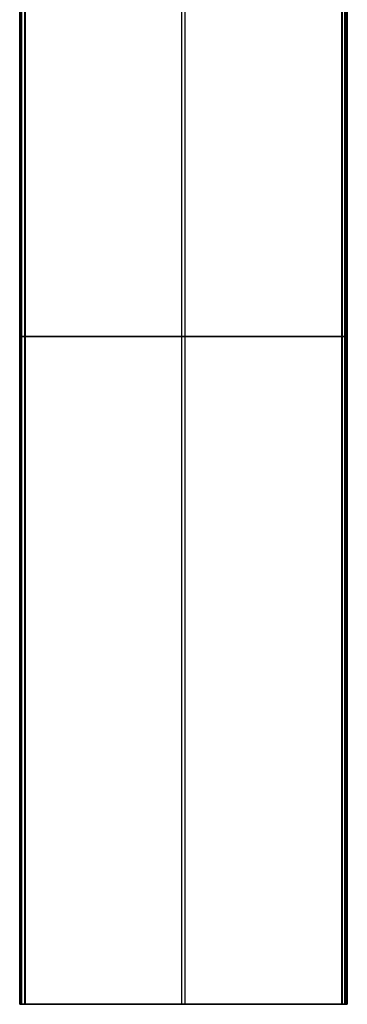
# Model space of a CAD drawing. Header units: millimetres. Extents: x 6239 to 7218, y -13987 to -13139.
# Tile 2 of 256: x 6667 to 6790, y -13987 to -13619. Entities that reach past the tile are written whole.
import ezdxf

# ---------------------------------------------------------------- set-up
doc = ezdxf.new("R2010")
doc.units = ezdxf.units.MM

msp = doc.modelspace()

# ---------------------------------------------------------------- linework, layer by layer
at = {"color": 7, "true_color": 0xffffff}
for p, q in [((6667.19, -13487.36, 78.14), (6667.19, -13987.35, 78.14)), ((6667.21, -13987.35, 78.36), (6667.21, -13487.36, 78.36)), ((6667.21, -13987.35, 78.36), (6667.21, -13487.36, 78.36)), ((6667.61, -13987.35, 80.07), (6667.61, -13487.36, 80.07)), ((6667.96, -13987.35, 77.17), (6667.96, -13487.36, 77.17)), ((6667.96, -13987.35, 77.17), (6667.96, -13487.36, 77.17)), ((6668, -13987.35, 81.77), (6668, -13487.36, 81.77)), ((6668, -13987.35, 81.77), (6668, -13487.36, 81.77)), ((6668.97, -13487.36, 82.55), (6668.97, -13987.35, 82.55)), ((6669.2, -13487.36, 82.52), (6669.2, -13987.35, 82.52)), ((6669.2, -13487.36, 82.52), (6669.2, -13987.35, 82.52)), ((6787.81, -13987.35, 49.5), (6787.81, -13487.36, 49.5)), ((6787.81, -13987.35, 49.5), (6787.81, -13487.36, 49.5)), ((6788.03, -13487.36, 49.47), (6788.03, -13987.35, 49.47)), ((6789.01, -13987.35, 50.25), (6789.01, -13487.36, 50.25)), ((6789.01, -13987.35, 50.25), (6789.01, -13487.36, 50.25)), ((6789.05, -13987.35, 54.86), (6789.05, -13487.36, 54.86)), ((6789.05, -13987.35, 54.86), (6789.05, -13487.36, 54.86)), ((6789.4, -13987.35, 51.95), (6789.4, -13487.36, 51.95)), ((6789.79, -13487.36, 54.48), (6789.79, -13987.35, 54.48)), ((6789.8, -13987.35, 53.66), (6789.8, -13487.36, 53.66)), ((6789.8, -13987.35, 53.66), (6789.8, -13487.36, 53.66)), ((6727.88, -13987.35, 63.33), (6727.88, -13526.56, 63.33)), ((6729.12, -13987.35, 68.69), (6729.12, -13526.56, 68.69)), ((6667.2, -13737.36, 78.3), (6667.19, -13737.36, 78.26)), ((6667.19, -13737.36, 78.26), (6667.19, -13737.36, 78.23)), ((6667.19, -13737.36, 78.23), (6667.19, -13737.36, 78.2)), ((6667.19, -13737.36, 78.2), (6667.19, -13737.36, 78.16)), ((6667.19, -13737.36, 78.16), (6667.19, -13737.36, 78.13)), ((6667.19, -13737.36, 78.13), (6667.19, -13737.36, 78.09)), ((6667.19, -13737.36, 78.09), (6667.19, -13737.36, 78.06)), ((6667.19, -13737.36, 78.06), (6667.19, -13737.36, 78.03)), ((6667.19, -13737.36, 78.03), (6667.2, -13737.36, 77.99)), ((6667.21, -13737.36, 78.36), (6667.2, -13737.36, 78.33)), ((6667.2, -13737.36, 78.33), (6667.2, -13737.36, 78.3)), ((6667.2, -13737.36, 77.99), (6667.2, -13737.36, 77.96)), ((6667.2, -13737.36, 77.96), (6667.21, -13737.36, 77.92)), ((6668, -13737.36, 81.77), (6667.21, -13737.36, 78.36)), ((6667.21, -13737.36, 77.92), (6667.22, -13737.36, 77.89)), ((6667.22, -13737.36, 77.89), (6667.23, -13737.36, 77.86)), ((6667.23, -13737.36, 77.86), (6667.24, -13737.36, 77.83)), ((6667.24, -13737.36, 77.83), (6667.25, -13737.36, 77.79)), ((6667.25, -13737.36, 77.79), (6667.26, -13737.36, 77.76)), ((6667.26, -13737.36, 77.76), (6667.27, -13737.36, 77.73)), ((6667.27, -13737.36, 77.73), (6667.29, -13737.36, 77.7)), ((6667.29, -13737.36, 77.7), (6667.3, -13737.36, 77.67)), ((6667.3, -13737.36, 77.67), (6667.32, -13737.36, 77.64)), ((6667.32, -13737.36, 77.64), (6667.34, -13737.36, 77.61)), ((6667.34, -13737.36, 77.61), (6667.36, -13737.36, 77.58)), ((6667.36, -13737.36, 77.58), (6667.38, -13737.36, 77.55)), ((6667.38, -13737.36, 77.55), (6667.4, -13737.36, 77.53)), ((6667.4, -13737.36, 77.53), (6667.42, -13737.36, 77.5)), ((6667.42, -13737.36, 77.5), (6667.44, -13737.36, 77.47)), ((6667.44, -13737.36, 77.47), (6667.46, -13737.36, 77.45)), ((6667.46, -13737.36, 77.45), (6667.49, -13737.36, 77.42)), ((6667.49, -13737.36, 77.42), (6667.51, -13737.36, 77.4)), ((6667.51, -13737.36, 77.4), (6667.54, -13737.36, 77.38)), ((6667.54, -13737.36, 77.38), (6667.56, -13737.36, 77.36)), ((6667.56, -13737.36, 77.36), (6667.59, -13737.36, 77.34)), ((6667.59, -13737.36, 77.34), (6667.62, -13737.36, 77.32)), ((6667.62, -13737.36, 77.32), (6667.65, -13737.36, 77.3)), ((6667.65, -13737.36, 77.3), (6667.68, -13737.36, 77.28)), ((6667.68, -13737.36, 77.28), (6667.71, -13737.36, 77.26)), ((6667.71, -13737.36, 77.26), (6667.74, -13737.36, 77.25)), ((6667.74, -13737.36, 77.25), (6667.77, -13737.36, 77.23)), ((6667.77, -13737.36, 77.23), (6667.8, -13737.36, 77.22)), ((6667.8, -13737.36, 77.22), (6667.83, -13737.36, 77.2)), ((6667.83, -13737.36, 77.2), (6667.86, -13737.36, 77.19)), ((6667.86, -13737.36, 77.19), (6667.9, -13737.36, 77.18)), ((6667.9, -13737.36, 77.18), (6667.93, -13737.36, 77.17)), ((6667.93, -13737.36, 77.17), (6667.96, -13737.36, 77.17)), ((6667.96, -13737.36, 77.17), (6787.81, -13737.36, 49.5)), ((6668.01, -13737.36, 81.81), (6668, -13737.36, 81.77)), ((6668.02, -13737.36, 81.84), (6668.01, -13737.36, 81.81)), ((6668.03, -13737.36, 81.87), (6668.02, -13737.36, 81.84)), ((6668.04, -13737.36, 81.91), (6668.03, -13737.36, 81.87)), ((6668.05, -13737.36, 81.94), (6668.04, -13737.36, 81.91)), ((6668.07, -13737.36, 81.97), (6668.05, -13737.36, 81.94)), ((6668.08, -13737.36, 82), (6668.07, -13737.36, 81.97)), ((6668.1, -13737.36, 82.03), (6668.08, -13737.36, 82)), ((6668.11, -13737.36, 82.06), (6668.1, -13737.36, 82.03)), ((6668.13, -13737.36, 82.09), (6668.11, -13737.36, 82.06)), ((6668.15, -13737.36, 82.12), (6668.13, -13737.36, 82.09)), ((6668.17, -13737.36, 82.14), (6668.15, -13737.36, 82.12)), ((6668.19, -13737.36, 82.17), (6668.17, -13737.36, 82.14)), ((6668.21, -13737.36, 82.2), (6668.19, -13737.36, 82.17)), ((6668.23, -13737.36, 82.22), (6668.21, -13737.36, 82.2)), ((6668.26, -13737.36, 82.25), (6668.23, -13737.36, 82.22)), ((6668.28, -13737.36, 82.27), (6668.26, -13737.36, 82.25)), ((6668.31, -13737.36, 82.3), (6668.28, -13737.36, 82.27)), ((6668.33, -13737.36, 82.32), (6668.31, -13737.36, 82.3)), ((6668.36, -13737.36, 82.34), (6668.33, -13737.36, 82.32)), ((6668.39, -13737.36, 82.36), (6668.36, -13737.36, 82.34)), ((6668.41, -13737.36, 82.38), (6668.39, -13737.36, 82.36)), ((6668.44, -13737.36, 82.4), (6668.41, -13737.36, 82.38)), ((6668.47, -13737.36, 82.42), (6668.44, -13737.36, 82.4)), ((6668.5, -13737.36, 82.43), (6668.47, -13737.36, 82.42)), ((6668.53, -13737.36, 82.45), (6668.5, -13737.36, 82.43)), ((6668.56, -13737.36, 82.46), (6668.53, -13737.36, 82.45)), ((6668.6, -13737.36, 82.48), (6668.56, -13737.36, 82.46)), ((6668.63, -13737.36, 82.49), (6668.6, -13737.36, 82.48)), ((6668.66, -13737.36, 82.5), (6668.63, -13737.36, 82.49)), ((6668.69, -13737.36, 82.51), (6668.66, -13737.36, 82.5)), ((6668.72, -13737.36, 82.52), (6668.69, -13737.36, 82.51)), ((6668.76, -13737.36, 82.53), (6668.72, -13737.36, 82.52)), ((6668.79, -13737.36, 82.53), (6668.76, -13737.36, 82.53)), ((6668.83, -13737.36, 82.54), (6668.79, -13737.36, 82.53)), ((6668.86, -13737.36, 82.54), (6668.83, -13737.36, 82.54)), ((6668.89, -13737.36, 82.55), (6668.86, -13737.36, 82.54)), ((6668.93, -13737.36, 82.55), (6668.89, -13737.36, 82.55)), ((6668.96, -13737.36, 82.55), (6668.93, -13737.36, 82.55)), ((6669, -13737.36, 82.55), (6668.96, -13737.36, 82.55)), ((6669.03, -13737.36, 82.55), (6669, -13737.36, 82.55)), ((6669.06, -13737.36, 82.55), (6669.03, -13737.36, 82.55)), ((6669.1, -13737.36, 82.54), (6669.06, -13737.36, 82.55)), ((6669.13, -13737.36, 82.54), (6669.1, -13737.36, 82.54)), ((6669.16, -13737.36, 82.53), (6669.13, -13737.36, 82.54)), ((6669.2, -13737.36, 82.52), (6669.16, -13737.36, 82.53)), ((6789.05, -13737.36, 54.86), (6669.2, -13737.36, 82.52)), ((6787.81, -13737.36, 49.5), (6787.84, -13737.36, 49.49)), ((6787.84, -13737.36, 49.49), (6787.88, -13737.36, 49.48)), ((6787.88, -13737.36, 49.48), (6787.91, -13737.36, 49.48)), ((6787.91, -13737.36, 49.48), (6787.94, -13737.36, 49.47)), ((6787.94, -13737.36, 49.47), (6787.98, -13737.36, 49.47)), ((6787.98, -13737.36, 49.47), (6788.01, -13737.36, 49.47)), ((6788.01, -13737.36, 49.47), (6788.05, -13737.36, 49.47)), ((6788.05, -13737.36, 49.47), (6788.08, -13737.36, 49.47)), ((6788.08, -13737.36, 49.47), (6788.11, -13737.36, 49.47)), ((6788.11, -13737.36, 49.47), (6788.15, -13737.36, 49.48)), ((6788.15, -13737.36, 49.48), (6788.18, -13737.36, 49.48)), ((6788.18, -13737.36, 49.48), (6788.22, -13737.36, 49.49)), ((6788.22, -13737.36, 49.49), (6788.25, -13737.36, 49.49)), ((6788.25, -13737.36, 49.49), (6788.28, -13737.36, 49.5)), ((6788.28, -13737.36, 49.5), (6788.32, -13737.36, 49.51)), ((6788.32, -13737.36, 49.51), (6788.35, -13737.36, 49.52)), ((6788.35, -13737.36, 49.52), (6788.38, -13737.36, 49.53)), ((6788.38, -13737.36, 49.53), (6788.41, -13737.36, 49.54)), ((6788.41, -13737.36, 49.54), (6788.44, -13737.36, 49.56)), ((6788.44, -13737.36, 49.56), (6788.47, -13737.36, 49.57)), ((6788.47, -13737.36, 49.57), (6788.5, -13737.36, 49.59)), ((6788.5, -13737.36, 49.59), (6788.53, -13737.36, 49.6)), ((6788.53, -13737.36, 49.6), (6788.56, -13737.36, 49.62)), ((6788.56, -13737.36, 49.62), (6788.59, -13737.36, 49.64)), ((6788.59, -13737.36, 49.64), (6788.62, -13737.36, 49.66)), ((6788.62, -13737.36, 49.66), (6788.65, -13737.36, 49.68)), ((6788.65, -13737.36, 49.68), (6788.67, -13737.36, 49.7)), ((6788.67, -13737.36, 49.7), (6788.7, -13737.36, 49.72)), ((6788.7, -13737.36, 49.72), (6788.72, -13737.36, 49.75)), ((6788.72, -13737.36, 49.75), (6788.75, -13737.36, 49.77)), ((6788.75, -13737.36, 49.77), (6788.77, -13737.36, 49.8)), ((6788.77, -13737.36, 49.8), (6788.8, -13737.36, 49.82)), ((6788.8, -13737.36, 49.82), (6788.82, -13737.36, 49.85)), ((6788.82, -13737.36, 49.85), (6788.84, -13737.36, 49.88)), ((6788.84, -13737.36, 49.88), (6788.86, -13737.36, 49.9)), ((6788.86, -13737.36, 49.9), (6788.88, -13737.36, 49.93)), ((6788.88, -13737.36, 49.93), (6788.89, -13737.36, 49.96)), ((6788.89, -13737.36, 49.96), (6788.91, -13737.36, 49.99)), ((6788.91, -13737.36, 49.99), (6788.93, -13737.36, 50.02)), ((6788.93, -13737.36, 50.02), (6788.94, -13737.36, 50.05)), ((6788.94, -13737.36, 50.05), (6788.96, -13737.36, 50.08)), ((6788.96, -13737.36, 50.08), (6788.97, -13737.36, 50.12)), ((6788.97, -13737.36, 50.12), (6788.98, -13737.36, 50.15)), ((6788.98, -13737.36, 50.15), (6788.99, -13737.36, 50.18)), ((6788.99, -13737.36, 50.18), (6789, -13737.36, 50.21)), ((6789, -13737.36, 50.21), (6789.01, -13737.36, 50.25)), ((6789.01, -13737.36, 50.25), (6789.8, -13737.36, 53.66)), ((6789.07, -13737.36, 54.86), (6789.05, -13737.36, 54.86)), ((6789.1, -13737.36, 54.86), (6789.07, -13737.36, 54.86)), ((6789.13, -13737.36, 54.86), (6789.1, -13737.36, 54.86)), ((6789.16, -13737.36, 54.86), (6789.13, -13737.36, 54.86)), ((6789.18, -13737.36, 54.85), (6789.16, -13737.36, 54.86)), ((6789.21, -13737.36, 54.85), (6789.18, -13737.36, 54.85)), ((6789.24, -13737.36, 54.85), (6789.21, -13737.36, 54.85)), ((6789.27, -13737.36, 54.84), (6789.24, -13737.36, 54.85)), ((6789.29, -13737.36, 54.84), (6789.27, -13737.36, 54.84)), ((6789.32, -13737.36, 54.83), (6789.29, -13737.36, 54.84)), ((6789.35, -13737.36, 54.82), (6789.32, -13737.36, 54.83)), ((6789.37, -13737.36, 54.81), (6789.35, -13737.36, 54.82)), ((6789.4, -13737.36, 54.8), (6789.37, -13737.36, 54.81)), ((6789.42, -13737.36, 54.79), (6789.4, -13737.36, 54.8)), ((6789.45, -13737.36, 54.78), (6789.42, -13737.36, 54.79)), ((6789.47, -13737.36, 54.77), (6789.45, -13737.36, 54.78)), ((6789.5, -13737.36, 54.76), (6789.47, -13737.36, 54.77)), ((6789.52, -13737.36, 54.74), (6789.5, -13737.36, 54.76)), ((6789.55, -13737.36, 54.73), (6789.52, -13737.36, 54.74)), ((6789.57, -13737.36, 54.71), (6789.55, -13737.36, 54.73)), ((6789.59, -13737.36, 54.7), (6789.57, -13737.36, 54.71)), ((6789.61, -13737.36, 54.68), (6789.59, -13737.36, 54.7)), ((6789.63, -13737.36, 54.66), (6789.61, -13737.36, 54.68)), ((6789.66, -13737.36, 54.64), (6789.63, -13737.36, 54.66)), ((6789.68, -13737.36, 54.62), (6789.66, -13737.36, 54.64)), ((6789.69, -13737.36, 54.61), (6789.68, -13737.36, 54.62)), ((6789.71, -13737.36, 54.58), (6789.69, -13737.36, 54.61)), ((6789.73, -13737.36, 54.56), (6789.71, -13737.36, 54.58)), ((6789.75, -13737.36, 54.54), (6789.73, -13737.36, 54.56)), ((6789.76, -13737.36, 54.52), (6789.75, -13737.36, 54.54)), ((6789.78, -13737.36, 54.5), (6789.76, -13737.36, 54.52)), ((6789.79, -13737.36, 54.47), (6789.78, -13737.36, 54.5)), ((6789.81, -13737.36, 54.45), (6789.79, -13737.36, 54.47)), ((6789.8, -13737.36, 53.66), (6789.81, -13737.36, 53.68)), ((6789.81, -13737.36, 53.68), (6789.82, -13737.36, 53.7)), ((6789.82, -13737.36, 54.42), (6789.81, -13737.36, 54.45)), ((6789.82, -13737.36, 53.7), (6789.83, -13737.36, 53.73)), ((6789.83, -13737.36, 54.4), (6789.82, -13737.36, 54.42)), ((6789.83, -13737.36, 53.73), (6789.85, -13737.36, 53.75)), ((6789.84, -13737.36, 54.37), (6789.83, -13737.36, 54.4)), ((6789.85, -13737.36, 54.35), (6789.84, -13737.36, 54.37)), ((6789.85, -13737.36, 53.75), (6789.86, -13737.36, 53.78)), ((6789.86, -13737.36, 54.32), (6789.85, -13737.36, 54.35)), ((6789.86, -13737.36, 53.78), (6789.86, -13737.36, 53.81)), ((6789.86, -13737.36, 53.81), (6789.87, -13737.36, 53.83)), ((6789.87, -13737.36, 54.3), (6789.86, -13737.36, 54.32)), ((6789.87, -13737.36, 53.83), (6789.88, -13737.36, 53.86)), ((6789.88, -13737.36, 54.27), (6789.87, -13737.36, 54.3)), ((6789.88, -13737.36, 53.86), (6789.89, -13737.36, 53.89)), ((6789.89, -13737.36, 54.24), (6789.88, -13737.36, 54.27)), ((6789.89, -13737.36, 53.89), (6789.89, -13737.36, 53.91)), ((6789.89, -13737.36, 53.91), (6789.9, -13737.36, 53.94)), ((6789.9, -13737.36, 54.19), (6789.89, -13737.36, 54.22)), ((6789.89, -13737.36, 54.22), (6789.89, -13737.36, 54.24)), ((6789.9, -13737.36, 53.94), (6789.9, -13737.36, 53.97)), ((6789.9, -13737.36, 53.97), (6789.9, -13737.36, 54)), ((6789.9, -13737.36, 54), (6789.91, -13737.36, 54.02)), ((6789.91, -13737.36, 54.11), (6789.9, -13737.36, 54.13)), ((6789.9, -13737.36, 54.13), (6789.9, -13737.36, 54.16)), ((6789.9, -13737.36, 54.16), (6789.9, -13737.36, 54.19)), ((6789.91, -13737.36, 54.02), (6789.91, -13737.36, 54.05)), ((6789.91, -13737.36, 54.05), (6789.91, -13737.36, 54.08)), ((6789.91, -13737.36, 54.08), (6789.91, -13737.36, 54.11)), ((6667.2, -13987.35, 77.99), (6667.19, -13987.35, 78.03)), ((6667.19, -13987.35, 78.03), (6667.19, -13987.35, 78.06)), ((6667.19, -13987.35, 78.06), (6667.19, -13987.35, 78.09)), ((6667.19, -13987.35, 78.09), (6667.19, -13987.35, 78.13)), ((6667.19, -13987.35, 78.13), (6667.19, -13987.35, 78.16)), ((6667.19, -13987.35, 78.16), (6667.19, -13987.35, 78.2)), ((6667.19, -13987.35, 78.2), (6667.19, -13987.35, 78.23)), ((6667.19, -13987.35, 78.23), (6667.19, -13987.35, 78.26)), ((6667.19, -13987.35, 78.26), (6667.2, -13987.35, 78.3)), ((6667.2, -13987.35, 77.99), (6667.19, -13987.35, 78.03)), ((6667.19, -13987.35, 78.03), (6667.19, -13987.35, 78.06)), ((6667.19, -13987.35, 78.06), (6667.19, -13987.35, 78.09)), ((6667.19, -13987.35, 78.09), (6667.19, -13987.35, 78.13)), ((6667.19, -13987.35, 78.13), (6667.19, -13987.35, 78.16)), ((6667.19, -13987.35, 78.16), (6667.19, -13987.35, 78.2)), ((6667.19, -13987.35, 78.2), (6667.19, -13987.35, 78.23)), ((6667.19, -13987.35, 78.23), (6667.19, -13987.35, 78.26)), ((6667.19, -13987.35, 78.26), (6667.2, -13987.35, 78.3)), ((6667.21, -13987.35, 77.92), (6667.2, -13987.35, 77.96)), ((6667.2, -13987.35, 77.96), (6667.2, -13987.35, 77.99)), ((6667.2, -13987.35, 78.3), (6667.2, -13987.35, 78.33)), ((6667.2, -13987.35, 78.33), (6667.21, -13987.35, 78.36)), ((6667.21, -13987.35, 77.92), (6667.2, -13987.35, 77.96)), ((6667.2, -13987.35, 77.96), (6667.2, -13987.35, 77.99)), ((6667.2, -13987.35, 78.3), (6667.2, -13987.35, 78.33)), ((6667.2, -13987.35, 78.33), (6667.21, -13987.35, 78.36)), ((6667.22, -13987.35, 77.89), (6667.21, -13987.35, 77.92)), ((6667.21, -13987.35, 78.36), (6668, -13987.35, 81.77)), ((6667.21, -13987.35, 78.36), (6668, -13987.35, 81.77)), ((6667.22, -13987.35, 77.89), (6667.21, -13987.35, 77.92)), ((6667.23, -13987.35, 77.86), (6667.22, -13987.35, 77.89)), ((6667.23, -13987.35, 77.86), (6667.22, -13987.35, 77.89)), ((6667.24, -13987.35, 77.83), (6667.23, -13987.35, 77.86)), ((6667.24, -13987.35, 77.83), (6667.23, -13987.35, 77.86)), ((6667.25, -13987.35, 77.79), (6667.24, -13987.35, 77.83)), ((6667.25, -13987.35, 77.79), (6667.24, -13987.35, 77.83)), ((6667.26, -13987.35, 77.76), (6667.25, -13987.35, 77.79)), ((6667.26, -13987.35, 77.76), (6667.25, -13987.35, 77.79)), ((6667.27, -13987.35, 77.73), (6667.26, -13987.35, 77.76)), ((6667.27, -13987.35, 77.73), (6667.26, -13987.35, 77.76)), ((6667.29, -13987.35, 77.7), (6667.27, -13987.35, 77.73)), ((6667.29, -13987.35, 77.7), (6667.27, -13987.35, 77.73)), ((6667.3, -13987.35, 77.67), (6667.29, -13987.35, 77.7)), ((6667.3, -13987.35, 77.67), (6667.29, -13987.35, 77.7)), ((6667.32, -13987.35, 77.64), (6667.3, -13987.35, 77.67)), ((6667.32, -13987.35, 77.64), (6667.3, -13987.35, 77.67)), ((6667.34, -13987.35, 77.61), (6667.32, -13987.35, 77.64)), ((6667.34, -13987.35, 77.61), (6667.32, -13987.35, 77.64)), ((6667.36, -13987.35, 77.58), (6667.34, -13987.35, 77.61)), ((6667.36, -13987.35, 77.58), (6667.34, -13987.35, 77.61)), ((6667.38, -13987.35, 77.55), (6667.36, -13987.35, 77.58)), ((6667.38, -13987.35, 77.55), (6667.36, -13987.35, 77.58)), ((6667.4, -13987.35, 77.53), (6667.38, -13987.35, 77.55)), ((6667.4, -13987.35, 77.53), (6667.38, -13987.35, 77.55)), ((6667.42, -13987.35, 77.5), (6667.4, -13987.35, 77.53)), ((6667.42, -13987.35, 77.5), (6667.4, -13987.35, 77.53)), ((6667.44, -13987.35, 77.47), (6667.42, -13987.35, 77.5)), ((6667.44, -13987.35, 77.47), (6667.42, -13987.35, 77.5)), ((6667.46, -13987.35, 77.45), (6667.44, -13987.35, 77.47)), ((6667.46, -13987.35, 77.45), (6667.44, -13987.35, 77.47)), ((6667.49, -13987.35, 77.42), (6667.46, -13987.35, 77.45)), ((6667.49, -13987.35, 77.42), (6667.46, -13987.35, 77.45)), ((6667.51, -13987.35, 77.4), (6667.49, -13987.35, 77.42)), ((6667.51, -13987.35, 77.4), (6667.49, -13987.35, 77.42)), ((6667.54, -13987.35, 77.38), (6667.51, -13987.35, 77.4)), ((6667.54, -13987.35, 77.38), (6667.51, -13987.35, 77.4)), ((6667.56, -13987.35, 77.36), (6667.54, -13987.35, 77.38)), ((6667.56, -13987.35, 77.36), (6667.54, -13987.35, 77.38)), ((6667.59, -13987.35, 77.34), (6667.56, -13987.35, 77.36)), ((6667.59, -13987.35, 77.34), (6667.56, -13987.35, 77.36)), ((6667.62, -13987.35, 77.32), (6667.59, -13987.35, 77.34)), ((6667.62, -13987.35, 77.32), (6667.59, -13987.35, 77.34)), ((6667.65, -13987.35, 77.3), (6667.62, -13987.35, 77.32)), ((6667.65, -13987.35, 77.3), (6667.62, -13987.35, 77.32)), ((6667.68, -13987.35, 77.28), (6667.65, -13987.35, 77.3)), ((6667.68, -13987.35, 77.28), (6667.65, -13987.35, 77.3)), ((6667.71, -13987.35, 77.26), (6667.68, -13987.35, 77.28)), ((6667.71, -13987.35, 77.26), (6667.68, -13987.35, 77.28)), ((6667.74, -13987.35, 77.25), (6667.71, -13987.35, 77.26)), ((6667.74, -13987.35, 77.25), (6667.71, -13987.35, 77.26)), ((6667.77, -13987.35, 77.23), (6667.74, -13987.35, 77.25)), ((6667.77, -13987.35, 77.23), (6667.74, -13987.35, 77.25)), ((6667.8, -13987.35, 77.22), (6667.77, -13987.35, 77.23)), ((6667.8, -13987.35, 77.22), (6667.77, -13987.35, 77.23)), ((6667.83, -13987.35, 77.2), (6667.8, -13987.35, 77.22)), ((6667.83, -13987.35, 77.2), (6667.8, -13987.35, 77.22)), ((6667.86, -13987.35, 77.19), (6667.83, -13987.35, 77.2)), ((6667.86, -13987.35, 77.19), (6667.83, -13987.35, 77.2)), ((6667.9, -13987.35, 77.18), (6667.86, -13987.35, 77.19)), ((6667.9, -13987.35, 77.18), (6667.86, -13987.35, 77.19)), ((6667.93, -13987.35, 77.17), (6667.9, -13987.35, 77.18)), ((6667.93, -13987.35, 77.17), (6667.9, -13987.35, 77.18)), ((6667.96, -13987.35, 77.17), (6667.93, -13987.35, 77.17)), ((6667.96, -13987.35, 77.17), (6667.93, -13987.35, 77.17)), ((6787.81, -13987.35, 49.5), (6667.96, -13987.35, 77.17)), ((6787.81, -13987.35, 49.5), (6667.96, -13987.35, 77.17)), ((6668, -13987.35, 81.77), (6668.01, -13987.35, 81.81)), ((6668, -13987.35, 81.77), (6668.01, -13987.35, 81.81)), ((6668.01, -13987.35, 81.81), (6668.02, -13987.35, 81.84)), ((6668.01, -13987.35, 81.81), (6668.02, -13987.35, 81.84)), ((6668.02, -13987.35, 81.84), (6668.03, -13987.35, 81.87)), ((6668.02, -13987.35, 81.84), (6668.03, -13987.35, 81.87)), ((6668.03, -13987.35, 81.87), (6668.04, -13987.35, 81.91)), ((6668.03, -13987.35, 81.87), (6668.04, -13987.35, 81.91)), ((6668.04, -13987.35, 81.91), (6668.05, -13987.35, 81.94)), ((6668.04, -13987.35, 81.91), (6668.05, -13987.35, 81.94)), ((6668.05, -13987.35, 81.94), (6668.07, -13987.35, 81.97)), ((6668.05, -13987.35, 81.94), (6668.07, -13987.35, 81.97)), ((6668.07, -13987.35, 81.97), (6668.08, -13987.35, 82)), ((6668.07, -13987.35, 81.97), (6668.08, -13987.35, 82)), ((6668.08, -13987.35, 82), (6668.1, -13987.35, 82.03)), ((6668.08, -13987.35, 82), (6668.1, -13987.35, 82.03)), ((6668.1, -13987.35, 82.03), (6668.11, -13987.35, 82.06)), ((6668.1, -13987.35, 82.03), (6668.11, -13987.35, 82.06)), ((6668.11, -13987.35, 82.06), (6668.13, -13987.35, 82.09)), ((6668.11, -13987.35, 82.06), (6668.13, -13987.35, 82.09)), ((6668.13, -13987.35, 82.09), (6668.15, -13987.35, 82.12)), ((6668.13, -13987.35, 82.09), (6668.15, -13987.35, 82.12)), ((6668.15, -13987.35, 82.12), (6668.17, -13987.35, 82.14)), ((6668.15, -13987.35, 82.12), (6668.17, -13987.35, 82.14)), ((6668.17, -13987.35, 82.14), (6668.19, -13987.35, 82.17)), ((6668.17, -13987.35, 82.14), (6668.19, -13987.35, 82.17)), ((6668.19, -13987.35, 82.17), (6668.21, -13987.35, 82.2)), ((6668.19, -13987.35, 82.17), (6668.21, -13987.35, 82.2)), ((6668.21, -13987.35, 82.2), (6668.23, -13987.35, 82.22)), ((6668.21, -13987.35, 82.2), (6668.23, -13987.35, 82.22)), ((6668.23, -13987.35, 82.22), (6668.26, -13987.35, 82.25)), ((6668.23, -13987.35, 82.22), (6668.26, -13987.35, 82.25)), ((6668.26, -13987.35, 82.25), (6668.28, -13987.35, 82.27)), ((6668.26, -13987.35, 82.25), (6668.28, -13987.35, 82.27)), ((6668.28, -13987.35, 82.27), (6668.31, -13987.35, 82.3)), ((6668.28, -13987.35, 82.27), (6668.31, -13987.35, 82.3)), ((6668.31, -13987.35, 82.3), (6668.33, -13987.35, 82.32)), ((6668.31, -13987.35, 82.3), (6668.33, -13987.35, 82.32)), ((6668.33, -13987.35, 82.32), (6668.36, -13987.35, 82.34)), ((6668.33, -13987.35, 82.32), (6668.36, -13987.35, 82.34)), ((6668.36, -13987.35, 82.34), (6668.39, -13987.35, 82.36)), ((6668.36, -13987.35, 82.34), (6668.39, -13987.35, 82.36)), ((6668.39, -13987.35, 82.36), (6668.41, -13987.35, 82.38)), ((6668.39, -13987.35, 82.36), (6668.41, -13987.35, 82.38)), ((6668.41, -13987.35, 82.38), (6668.44, -13987.35, 82.4)), ((6668.41, -13987.35, 82.38), (6668.44, -13987.35, 82.4)), ((6668.44, -13987.35, 82.4), (6668.47, -13987.35, 82.42)), ((6668.44, -13987.35, 82.4), (6668.47, -13987.35, 82.42)), ((6668.47, -13987.35, 82.42), (6668.5, -13987.35, 82.43)), ((6668.47, -13987.35, 82.42), (6668.5, -13987.35, 82.43)), ((6668.5, -13987.35, 82.43), (6668.53, -13987.35, 82.45)), ((6668.5, -13987.35, 82.43), (6668.53, -13987.35, 82.45)), ((6668.53, -13987.35, 82.45), (6668.56, -13987.35, 82.46)), ((6668.53, -13987.35, 82.45), (6668.56, -13987.35, 82.46)), ((6668.56, -13987.35, 82.46), (6668.6, -13987.35, 82.48)), ((6668.56, -13987.35, 82.46), (6668.6, -13987.35, 82.48)), ((6668.6, -13987.35, 82.48), (6668.63, -13987.35, 82.49)), ((6668.6, -13987.35, 82.48), (6668.63, -13987.35, 82.49)), ((6668.63, -13987.35, 82.49), (6668.66, -13987.35, 82.5)), ((6668.63, -13987.35, 82.49), (6668.66, -13987.35, 82.5)), ((6668.66, -13987.35, 82.5), (6668.69, -13987.35, 82.51)), ((6668.66, -13987.35, 82.5), (6668.69, -13987.35, 82.51)), ((6668.69, -13987.35, 82.51), (6668.72, -13987.35, 82.52)), ((6668.69, -13987.35, 82.51), (6668.72, -13987.35, 82.52)), ((6668.72, -13987.35, 82.52), (6668.76, -13987.35, 82.53)), ((6668.72, -13987.35, 82.52), (6668.76, -13987.35, 82.53)), ((6668.76, -13987.35, 82.53), (6668.79, -13987.35, 82.53)), ((6668.76, -13987.35, 82.53), (6668.79, -13987.35, 82.53)), ((6668.79, -13987.35, 82.53), (6668.83, -13987.35, 82.54)), ((6668.79, -13987.35, 82.53), (6668.83, -13987.35, 82.54)), ((6668.83, -13987.35, 82.54), (6668.86, -13987.35, 82.54)), ((6668.83, -13987.35, 82.54), (6668.86, -13987.35, 82.54)), ((6668.86, -13987.35, 82.54), (6668.89, -13987.35, 82.55)), ((6668.86, -13987.35, 82.54), (6668.89, -13987.35, 82.55)), ((6668.89, -13987.35, 82.55), (6668.93, -13987.35, 82.55)), ((6668.89, -13987.35, 82.55), (6668.93, -13987.35, 82.55)), ((6668.93, -13987.35, 82.55), (6668.96, -13987.35, 82.55)), ((6668.93, -13987.35, 82.55), (6668.96, -13987.35, 82.55)), ((6668.96, -13987.35, 82.55), (6669, -13987.35, 82.55)), ((6668.96, -13987.35, 82.55), (6669, -13987.35, 82.55)), ((6669, -13987.35, 82.55), (6669.03, -13987.35, 82.55)), ((6669, -13987.35, 82.55), (6669.03, -13987.35, 82.55)), ((6669.03, -13987.35, 82.55), (6669.06, -13987.35, 82.55)), ((6669.03, -13987.35, 82.55), (6669.06, -13987.35, 82.55)), ((6669.06, -13987.35, 82.55), (6669.1, -13987.35, 82.54)), ((6669.06, -13987.35, 82.55), (6669.1, -13987.35, 82.54)), ((6669.1, -13987.35, 82.54), (6669.13, -13987.35, 82.54)), ((6669.1, -13987.35, 82.54), (6669.13, -13987.35, 82.54)), ((6669.13, -13987.35, 82.54), (6669.16, -13987.35, 82.53)), ((6669.13, -13987.35, 82.54), (6669.16, -13987.35, 82.53)), ((6669.16, -13987.35, 82.53), (6669.2, -13987.35, 82.52)), ((6669.16, -13987.35, 82.53), (6669.2, -13987.35, 82.52)), ((6669.2, -13987.35, 82.52), (6789.05, -13987.35, 54.86)), ((6669.2, -13987.35, 82.52), (6789.05, -13987.35, 54.86)), ((6716.28, -13987.35, 66.01), (6740.73, -13987.35, 66.01)), ((6728.52, -13987.35, 68.83), (6728.52, -13987.35, 63.19)), ((6787.84, -13987.35, 49.49), (6787.81, -13987.35, 49.5)), ((6787.84, -13987.35, 49.49), (6787.81, -13987.35, 49.5)), ((6787.88, -13987.35, 49.48), (6787.84, -13987.35, 49.49)), ((6787.88, -13987.35, 49.48), (6787.84, -13987.35, 49.49)), ((6787.91, -13987.35, 49.48), (6787.88, -13987.35, 49.48)), ((6787.91, -13987.35, 49.48), (6787.88, -13987.35, 49.48)), ((6787.94, -13987.35, 49.47), (6787.91, -13987.35, 49.48)), ((6787.94, -13987.35, 49.47), (6787.91, -13987.35, 49.48)), ((6787.98, -13987.35, 49.47), (6787.94, -13987.35, 49.47)), ((6787.98, -13987.35, 49.47), (6787.94, -13987.35, 49.47)), ((6788.01, -13987.35, 49.47), (6787.98, -13987.35, 49.47)), ((6788.01, -13987.35, 49.47), (6787.98, -13987.35, 49.47)), ((6788.05, -13987.35, 49.47), (6788.01, -13987.35, 49.47)), ((6788.05, -13987.35, 49.47), (6788.01, -13987.35, 49.47)), ((6788.08, -13987.35, 49.47), (6788.05, -13987.35, 49.47)), ((6788.08, -13987.35, 49.47), (6788.05, -13987.35, 49.47)), ((6788.11, -13987.35, 49.47), (6788.08, -13987.35, 49.47)), ((6788.11, -13987.35, 49.47), (6788.08, -13987.35, 49.47)), ((6788.15, -13987.35, 49.48), (6788.11, -13987.35, 49.47)), ((6788.15, -13987.35, 49.48), (6788.11, -13987.35, 49.47)), ((6788.18, -13987.35, 49.48), (6788.15, -13987.35, 49.48)), ((6788.18, -13987.35, 49.48), (6788.15, -13987.35, 49.48)), ((6788.22, -13987.35, 49.49), (6788.18, -13987.35, 49.48)), ((6788.22, -13987.35, 49.49), (6788.18, -13987.35, 49.48)), ((6788.25, -13987.35, 49.49), (6788.22, -13987.35, 49.49)), ((6788.25, -13987.35, 49.49), (6788.22, -13987.35, 49.49)), ((6788.28, -13987.35, 49.5), (6788.25, -13987.35, 49.49)), ((6788.28, -13987.35, 49.5), (6788.25, -13987.35, 49.49)), ((6788.32, -13987.35, 49.51), (6788.28, -13987.35, 49.5)), ((6788.32, -13987.35, 49.51), (6788.28, -13987.35, 49.5)), ((6788.35, -13987.35, 49.52), (6788.32, -13987.35, 49.51)), ((6788.35, -13987.35, 49.52), (6788.32, -13987.35, 49.51)), ((6788.38, -13987.35, 49.53), (6788.35, -13987.35, 49.52)), ((6788.38, -13987.35, 49.53), (6788.35, -13987.35, 49.52)), ((6788.41, -13987.35, 49.54), (6788.38, -13987.35, 49.53)), ((6788.41, -13987.35, 49.54), (6788.38, -13987.35, 49.53)), ((6788.44, -13987.35, 49.56), (6788.41, -13987.35, 49.54)), ((6788.44, -13987.35, 49.56), (6788.41, -13987.35, 49.54)), ((6788.47, -13987.35, 49.57), (6788.44, -13987.35, 49.56)), ((6788.47, -13987.35, 49.57), (6788.44, -13987.35, 49.56)), ((6788.5, -13987.35, 49.59), (6788.47, -13987.35, 49.57)), ((6788.5, -13987.35, 49.59), (6788.47, -13987.35, 49.57)), ((6788.53, -13987.35, 49.6), (6788.5, -13987.35, 49.59)), ((6788.53, -13987.35, 49.6), (6788.5, -13987.35, 49.59)), ((6788.56, -13987.35, 49.62), (6788.53, -13987.35, 49.6)), ((6788.56, -13987.35, 49.62), (6788.53, -13987.35, 49.6)), ((6788.59, -13987.35, 49.64), (6788.56, -13987.35, 49.62)), ((6788.59, -13987.35, 49.64), (6788.56, -13987.35, 49.62)), ((6788.62, -13987.35, 49.66), (6788.59, -13987.35, 49.64)), ((6788.62, -13987.35, 49.66), (6788.59, -13987.35, 49.64)), ((6788.65, -13987.35, 49.68), (6788.62, -13987.35, 49.66)), ((6788.65, -13987.35, 49.68), (6788.62, -13987.35, 49.66)), ((6788.67, -13987.35, 49.7), (6788.65, -13987.35, 49.68)), ((6788.67, -13987.35, 49.7), (6788.65, -13987.35, 49.68)), ((6788.7, -13987.35, 49.72), (6788.67, -13987.35, 49.7)), ((6788.7, -13987.35, 49.72), (6788.67, -13987.35, 49.7)), ((6788.72, -13987.35, 49.75), (6788.7, -13987.35, 49.72)), ((6788.72, -13987.35, 49.75), (6788.7, -13987.35, 49.72)), ((6788.75, -13987.35, 49.77), (6788.72, -13987.35, 49.75)), ((6788.75, -13987.35, 49.77), (6788.72, -13987.35, 49.75)), ((6788.77, -13987.35, 49.8), (6788.75, -13987.35, 49.77)), ((6788.77, -13987.35, 49.8), (6788.75, -13987.35, 49.77)), ((6788.8, -13987.35, 49.82), (6788.77, -13987.35, 49.8)), ((6788.8, -13987.35, 49.82), (6788.77, -13987.35, 49.8)), ((6788.82, -13987.35, 49.85), (6788.8, -13987.35, 49.82)), ((6788.82, -13987.35, 49.85), (6788.8, -13987.35, 49.82)), ((6788.84, -13987.35, 49.88), (6788.82, -13987.35, 49.85)), ((6788.84, -13987.35, 49.88), (6788.82, -13987.35, 49.85)), ((6788.86, -13987.35, 49.9), (6788.84, -13987.35, 49.88)), ((6788.86, -13987.35, 49.9), (6788.84, -13987.35, 49.88)), ((6788.88, -13987.35, 49.93), (6788.86, -13987.35, 49.9)), ((6788.88, -13987.35, 49.93), (6788.86, -13987.35, 49.9)), ((6788.89, -13987.35, 49.96), (6788.88, -13987.35, 49.93)), ((6788.89, -13987.35, 49.96), (6788.88, -13987.35, 49.93)), ((6788.91, -13987.35, 49.99), (6788.89, -13987.35, 49.96)), ((6788.91, -13987.35, 49.99), (6788.89, -13987.35, 49.96)), ((6788.93, -13987.35, 50.02), (6788.91, -13987.35, 49.99)), ((6788.93, -13987.35, 50.02), (6788.91, -13987.35, 49.99)), ((6788.94, -13987.35, 50.05), (6788.93, -13987.35, 50.02)), ((6788.94, -13987.35, 50.05), (6788.93, -13987.35, 50.02)), ((6788.96, -13987.35, 50.08), (6788.94, -13987.35, 50.05)), ((6788.96, -13987.35, 50.08), (6788.94, -13987.35, 50.05)), ((6788.97, -13987.35, 50.12), (6788.96, -13987.35, 50.08)), ((6788.97, -13987.35, 50.12), (6788.96, -13987.35, 50.08)), ((6788.98, -13987.35, 50.15), (6788.97, -13987.35, 50.12)), ((6788.98, -13987.35, 50.15), (6788.97, -13987.35, 50.12)), ((6788.99, -13987.35, 50.18), (6788.98, -13987.35, 50.15)), ((6788.99, -13987.35, 50.18), (6788.98, -13987.35, 50.15)), ((6789, -13987.35, 50.21), (6788.99, -13987.35, 50.18)), ((6789, -13987.35, 50.21), (6788.99, -13987.35, 50.18)), ((6789.01, -13987.35, 50.25), (6789, -13987.35, 50.21)), ((6789.01, -13987.35, 50.25), (6789, -13987.35, 50.21)), ((6789.8, -13987.35, 53.66), (6789.01, -13987.35, 50.25)), ((6789.8, -13987.35, 53.66), (6789.01, -13987.35, 50.25)), ((6789.05, -13987.35, 54.86), (6789.07, -13987.35, 54.86)), ((6789.05, -13987.35, 54.86), (6789.07, -13987.35, 54.86)), ((6789.07, -13987.35, 54.86), (6789.1, -13987.35, 54.86)), ((6789.07, -13987.35, 54.86), (6789.1, -13987.35, 54.86)), ((6789.1, -13987.35, 54.86), (6789.13, -13987.35, 54.86)), ((6789.1, -13987.35, 54.86), (6789.13, -13987.35, 54.86)), ((6789.13, -13987.35, 54.86), (6789.16, -13987.35, 54.86)), ((6789.13, -13987.35, 54.86), (6789.16, -13987.35, 54.86)), ((6789.16, -13987.35, 54.86), (6789.18, -13987.35, 54.85)), ((6789.16, -13987.35, 54.86), (6789.18, -13987.35, 54.85)), ((6789.18, -13987.35, 54.85), (6789.21, -13987.35, 54.85)), ((6789.18, -13987.35, 54.85), (6789.21, -13987.35, 54.85)), ((6789.21, -13987.35, 54.85), (6789.24, -13987.35, 54.85)), ((6789.21, -13987.35, 54.85), (6789.24, -13987.35, 54.85)), ((6789.24, -13987.35, 54.85), (6789.27, -13987.35, 54.84)), ((6789.24, -13987.35, 54.85), (6789.27, -13987.35, 54.84)), ((6789.27, -13987.35, 54.84), (6789.29, -13987.35, 54.84)), ((6789.27, -13987.35, 54.84), (6789.29, -13987.35, 54.84)), ((6789.29, -13987.35, 54.84), (6789.32, -13987.35, 54.83)), ((6789.29, -13987.35, 54.84), (6789.32, -13987.35, 54.83)), ((6789.32, -13987.35, 54.83), (6789.35, -13987.35, 54.82)), ((6789.32, -13987.35, 54.83), (6789.35, -13987.35, 54.82)), ((6789.35, -13987.35, 54.82), (6789.37, -13987.35, 54.81)), ((6789.35, -13987.35, 54.82), (6789.37, -13987.35, 54.81)), ((6789.37, -13987.35, 54.81), (6789.4, -13987.35, 54.8)), ((6789.37, -13987.35, 54.81), (6789.4, -13987.35, 54.8)), ((6789.4, -13987.35, 54.8), (6789.42, -13987.35, 54.79)), ((6789.4, -13987.35, 54.8), (6789.42, -13987.35, 54.79)), ((6789.42, -13987.35, 54.79), (6789.45, -13987.35, 54.78)), ((6789.42, -13987.35, 54.79), (6789.45, -13987.35, 54.78)), ((6789.45, -13987.35, 54.78), (6789.47, -13987.35, 54.77)), ((6789.45, -13987.35, 54.78), (6789.47, -13987.35, 54.77)), ((6789.47, -13987.35, 54.77), (6789.5, -13987.35, 54.76)), ((6789.47, -13987.35, 54.77), (6789.5, -13987.35, 54.76)), ((6789.5, -13987.35, 54.76), (6789.52, -13987.35, 54.74)), ((6789.5, -13987.35, 54.76), (6789.52, -13987.35, 54.74)), ((6789.52, -13987.35, 54.74), (6789.55, -13987.35, 54.73)), ((6789.52, -13987.35, 54.74), (6789.55, -13987.35, 54.73)), ((6789.55, -13987.35, 54.73), (6789.57, -13987.35, 54.71)), ((6789.55, -13987.35, 54.73), (6789.57, -13987.35, 54.71)), ((6789.57, -13987.35, 54.71), (6789.59, -13987.35, 54.7)), ((6789.57, -13987.35, 54.71), (6789.59, -13987.35, 54.7)), ((6789.59, -13987.35, 54.7), (6789.61, -13987.35, 54.68)), ((6789.59, -13987.35, 54.7), (6789.61, -13987.35, 54.68)), ((6789.61, -13987.35, 54.68), (6789.63, -13987.35, 54.66)), ((6789.61, -13987.35, 54.68), (6789.63, -13987.35, 54.66)), ((6789.63, -13987.35, 54.66), (6789.66, -13987.35, 54.64)), ((6789.63, -13987.35, 54.66), (6789.66, -13987.35, 54.64)), ((6789.66, -13987.35, 54.64), (6789.68, -13987.35, 54.62)), ((6789.66, -13987.35, 54.64), (6789.68, -13987.35, 54.62)), ((6789.68, -13987.35, 54.62), (6789.69, -13987.35, 54.61)), ((6789.68, -13987.35, 54.62), (6789.69, -13987.35, 54.61)), ((6789.69, -13987.35, 54.61), (6789.71, -13987.35, 54.58)), ((6789.69, -13987.35, 54.61), (6789.71, -13987.35, 54.58)), ((6789.71, -13987.35, 54.58), (6789.73, -13987.35, 54.56)), ((6789.71, -13987.35, 54.58), (6789.73, -13987.35, 54.56)), ((6789.73, -13987.35, 54.56), (6789.75, -13987.35, 54.54)), ((6789.73, -13987.35, 54.56), (6789.75, -13987.35, 54.54)), ((6789.75, -13987.35, 54.54), (6789.76, -13987.35, 54.52)), ((6789.75, -13987.35, 54.54), (6789.76, -13987.35, 54.52)), ((6789.76, -13987.35, 54.52), (6789.78, -13987.35, 54.5)), ((6789.76, -13987.35, 54.52), (6789.78, -13987.35, 54.5)), ((6789.78, -13987.35, 54.5), (6789.79, -13987.35, 54.47)), ((6789.78, -13987.35, 54.5), (6789.79, -13987.35, 54.47)), ((6789.79, -13987.35, 54.47), (6789.81, -13987.35, 54.45)), ((6789.79, -13987.35, 54.47), (6789.81, -13987.35, 54.45)), ((6789.81, -13987.35, 53.68), (6789.8, -13987.35, 53.66)), ((6789.81, -13987.35, 53.68), (6789.8, -13987.35, 53.66)), ((6789.81, -13987.35, 54.45), (6789.82, -13987.35, 54.42)), ((6789.82, -13987.35, 53.7), (6789.81, -13987.35, 53.68)), ((6789.81, -13987.35, 54.45), (6789.82, -13987.35, 54.42)), ((6789.82, -13987.35, 53.7), (6789.81, -13987.35, 53.68)), ((6789.82, -13987.35, 54.42), (6789.83, -13987.35, 54.4)), ((6789.83, -13987.35, 53.73), (6789.82, -13987.35, 53.7)), ((6789.82, -13987.35, 54.42), (6789.83, -13987.35, 54.4)), ((6789.83, -13987.35, 53.73), (6789.82, -13987.35, 53.7)), ((6789.83, -13987.35, 54.4), (6789.84, -13987.35, 54.37)), ((6789.85, -13987.35, 53.75), (6789.83, -13987.35, 53.73)), ((6789.83, -13987.35, 54.4), (6789.84, -13987.35, 54.37)), ((6789.85, -13987.35, 53.75), (6789.83, -13987.35, 53.73)), ((6789.84, -13987.35, 54.37), (6789.85, -13987.35, 54.35)), ((6789.84, -13987.35, 54.37), (6789.85, -13987.35, 54.35)), ((6789.85, -13987.35, 54.35), (6789.86, -13987.35, 54.32)), ((6789.86, -13987.35, 53.78), (6789.85, -13987.35, 53.75)), ((6789.85, -13987.35, 54.35), (6789.86, -13987.35, 54.32)), ((6789.86, -13987.35, 53.78), (6789.85, -13987.35, 53.75)), ((6789.86, -13987.35, 54.32), (6789.87, -13987.35, 54.3)), ((6789.87, -13987.35, 53.83), (6789.86, -13987.35, 53.81)), ((6789.86, -13987.35, 53.81), (6789.86, -13987.35, 53.78)), ((6789.86, -13987.35, 54.32), (6789.87, -13987.35, 54.3)), ((6789.87, -13987.35, 53.83), (6789.86, -13987.35, 53.81)), ((6789.86, -13987.35, 53.81), (6789.86, -13987.35, 53.78)), ((6789.87, -13987.35, 54.3), (6789.88, -13987.35, 54.27)), ((6789.88, -13987.35, 53.86), (6789.87, -13987.35, 53.83)), ((6789.87, -13987.35, 54.3), (6789.88, -13987.35, 54.27)), ((6789.88, -13987.35, 53.86), (6789.87, -13987.35, 53.83)), ((6789.88, -13987.35, 54.27), (6789.89, -13987.35, 54.24)), ((6789.89, -13987.35, 53.89), (6789.88, -13987.35, 53.86)), ((6789.88, -13987.35, 54.27), (6789.89, -13987.35, 54.24)), ((6789.89, -13987.35, 53.89), (6789.88, -13987.35, 53.86)), ((6789.89, -13987.35, 54.24), (6789.89, -13987.35, 54.22)), ((6789.89, -13987.35, 54.22), (6789.9, -13987.35, 54.19)), ((6789.9, -13987.35, 53.94), (6789.89, -13987.35, 53.91)), ((6789.89, -13987.35, 53.91), (6789.89, -13987.35, 53.89)), ((6789.89, -13987.35, 54.24), (6789.89, -13987.35, 54.22)), ((6789.89, -13987.35, 54.22), (6789.9, -13987.35, 54.19)), ((6789.9, -13987.35, 53.94), (6789.89, -13987.35, 53.91)), ((6789.89, -13987.35, 53.91), (6789.89, -13987.35, 53.89)), ((6789.9, -13987.35, 54.19), (6789.9, -13987.35, 54.16)), ((6789.9, -13987.35, 54.16), (6789.9, -13987.35, 54.13)), ((6789.9, -13987.35, 54.13), (6789.91, -13987.35, 54.11)), ((6789.91, -13987.35, 54.02), (6789.9, -13987.35, 54)), ((6789.9, -13987.35, 54), (6789.9, -13987.35, 53.97)), ((6789.9, -13987.35, 53.97), (6789.9, -13987.35, 53.94)), ((6789.9, -13987.35, 54.19), (6789.9, -13987.35, 54.16)), ((6789.9, -13987.35, 54.16), (6789.9, -13987.35, 54.13)), ((6789.9, -13987.35, 54.13), (6789.91, -13987.35, 54.11)), ((6789.91, -13987.35, 54.02), (6789.9, -13987.35, 54)), ((6789.9, -13987.35, 54), (6789.9, -13987.35, 53.97)), ((6789.9, -13987.35, 53.97), (6789.9, -13987.35, 53.94)), ((6789.91, -13987.35, 54.11), (6789.91, -13987.35, 54.08)), ((6789.91, -13987.35, 54.08), (6789.91, -13987.35, 54.05)), ((6789.91, -13987.35, 54.05), (6789.91, -13987.35, 54.02)), ((6789.91, -13987.35, 54.11), (6789.91, -13987.35, 54.08)), ((6789.91, -13987.35, 54.08), (6789.91, -13987.35, 54.05)), ((6789.91, -13987.35, 54.05), (6789.91, -13987.35, 54.02))]:
    msp.add_line(p, q, dxfattribs=at)

doc.saveas('drawing.dxf')
